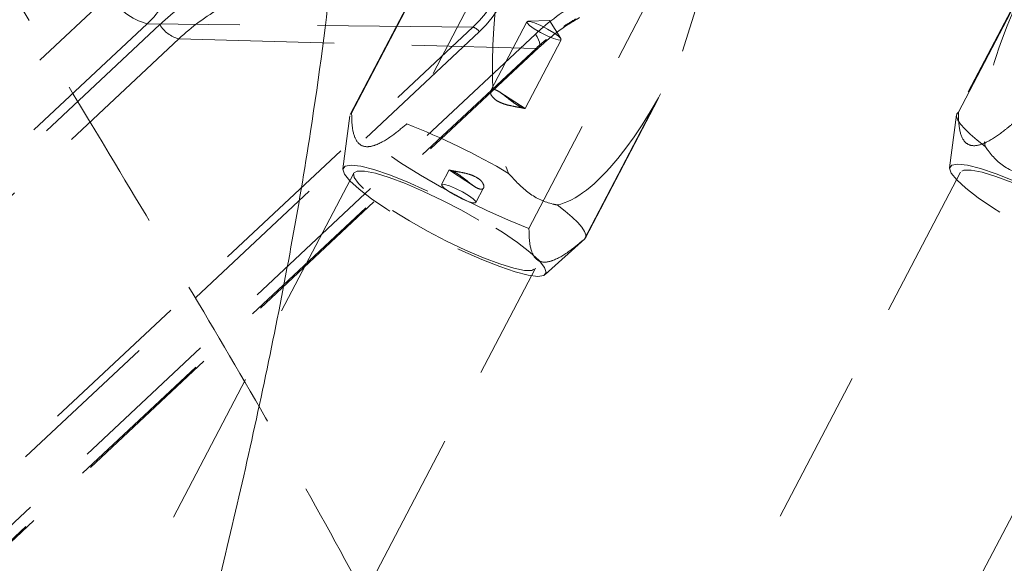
# Model space of a CAD drawing. Header units: millimetres. Extents: x 127 to 4201, y 49 to 2729.
# Tile 76 of 102: x 1538 to 1618, y 2007 to 2051. Entities that reach past the tile are written whole.
import ezdxf

# ---------------------------------------------------------------- set-up
doc = ezdxf.new("R2010")
doc.units = ezdxf.units.MM
doc.header["$LTSCALE"] = 10
doc.linetypes.add('HIDDEN', pattern=[1.905, 1.27, -0.635])

msp = doc.modelspace()

# ---------------------------------------------------------------- linework, layer by layer
at = {"color": 7, "linetype": 'HIDDEN', "lineweight": 0}
for p, q in [((1578.141, 2069.362), (1564.71, 2043.7)), ((1564.835, 2043.831), (1578.026, 2069.036)), ((1592.519, 2059.6), (1579.328, 2034.395)), ((1614.42, 2043.914), (1622.476, 2059.305)), ((1577.389, 2058.327), (1569.334, 2042.936)), ((1594.417, 2057.028), (1591.882, 2048.891)), ((1621.121, 2056.824), (1614.296, 2043.783)), ((1428.156, 1943.955), (1545.017, 2053.458)), ((1579.148, 2051.294), (1576.201, 2045.663)), ((1580.991, 2051.391), (1579.24, 2051.33)), ((1581.939, 2049.918), (1580.991, 2051.391)), ((1549.154, 2051.054), (1429.166, 1938.62)), ((1548.128, 2051.129), (1431.267, 1941.626)), ((1457.389, 1940.885), (1574.744, 2050.851)), ((1575.262, 2050.463), (1457.908, 1940.497)), ((1574.744, 2050.851), (1548.128, 2051.129)), ((1430.722, 1937.455), (1550.709, 2049.889)), ((1459.809, 1937.794), (1579.85, 2050.277)), ((1550.709, 2049.889), (1579.905, 2049.113)), ((1579.013, 2044.188), (1581.961, 2049.822)), ((1579.905, 2049.113), (1459.864, 1936.629)), ((1460.085, 1936.699), (1580.125, 2049.183)), ((1583.827, 2033.5), (1591.882, 2048.891)), ((1583.951, 2033.63), (1590.776, 2046.671)), ((1579.007, 2044.196), (1576.95, 2045.535)), ((1564.677, 2043.591), (1564.12, 2039.265)), ((1614.262, 2043.674), (1613.706, 2039.348)), ((1572.808, 2039.18), (1572.181, 2037.981)), ((1572.826, 2039.161), (1574.865, 2037.834)), ((1565, 2038.913), (1233.709, 1405.905)), ((1614.585, 2038.996), (1283.294, 1405.988)), ((1574.994, 2036.509), (1575.619, 2037.704)), ((1580.643, 2030.617), (1583.881, 2033.541)), ((1248.562, 1398.132), (1579.853, 2031.14)), ((1298.147, 1398.214), (1629.438, 2031.223))]:
    msp.add_line(p, q, dxfattribs=at)
at = {"color": 7, "linetype": 'HIDDEN', "lineweight": 0, "flags": 128}
for points in [[(1579.752, 2050.717), (1580.257, 2050.416), (1580.808, 2050.136), (1581.32, 2049.92), (1581.716, 2049.802), (1581.935, 2049.798), (1581.944, 2049.91), (1581.741, 2050.121), (1581.358, 2050.398), (1580.852, 2050.699), (1580.301, 2050.979), (1579.789, 2051.195), (1579.393, 2051.314), (1579.174, 2051.317), (1579.166, 2051.205), (1579.368, 2050.995), (1579.752, 2050.717)], [(1579.85, 2050.277), (1579.996, 2050.047), (1580.108, 2049.827), (1580.18, 2049.624), (1580.209, 2049.446), (1580.195, 2049.302), (1580.138, 2049.195), (1580.04, 2049.131), (1579.905, 2049.113)], [(1616.613, 2041.099), (1615.953, 2041.613), (1615.392, 2042.092), (1614.938, 2042.529), (1614.596, 2042.918), (1614.372, 2043.255), (1614.267, 2043.536), (1614.283, 2043.756), (1614.42, 2043.914)], [(1579.328, 2034.395), (1577.664, 2035.066), (1575.878, 2035.868), (1574.035, 2036.773), (1572.204, 2037.747), (1570.45, 2038.754), (1568.838, 2039.759), (1567.427, 2040.723), (1566.268, 2041.612), (1565.404, 2042.393), (1564.866, 2043.038), (1564.674, 2043.523), (1564.835, 2043.831)], [(1577.152, 2034.086), (1578.395, 2033.236), (1579.408, 2032.455), (1580.152, 2031.772), (1580.6, 2031.215), (1580.734, 2030.804), (1580.549, 2030.556), (1580.051, 2030.479), (1579.26, 2030.577), (1578.207, 2030.846), (1576.932, 2031.276), (1575.483, 2031.85), (1573.917, 2032.545), (1572.294, 2033.337), (1570.676, 2034.193), (1569.125, 2035.081), (1567.701, 2035.967), (1566.458, 2036.817), (1565.445, 2037.598), (1564.7, 2038.281), (1564.252, 2038.838), (1564.119, 2039.249), (1564.304, 2039.497), (1564.802, 2039.574), (1565.592, 2039.476), (1566.646, 2039.207), (1567.921, 2038.777), (1569.37, 2038.204), (1570.936, 2037.508), (1572.559, 2036.716), (1574.177, 2035.86), (1575.728, 2034.972), (1577.152, 2034.086)], [(1568.186, 2035.871), (1569.554, 2035.022), (1571.047, 2034.174), (1572.6, 2033.363), (1574.146, 2032.625), (1575.616, 2031.991), (1576.948, 2031.491), (1578.081, 2031.145), (1578.968, 2030.968), (1579.568, 2030.969), (1579.856, 2031.147), (1579.82, 2031.495), (1579.461, 2031.997), (1578.794, 2032.632), (1577.849, 2033.371), (1576.666, 2034.183), (1575.299, 2035.031), (1573.806, 2035.879), (1572.253, 2036.69), (1570.707, 2037.429), (1569.236, 2038.062), (1567.905, 2038.563), (1566.772, 2038.909), (1565.885, 2039.085), (1565.285, 2039.084), (1564.996, 2038.906), (1565.033, 2038.558), (1565.392, 2038.056), (1566.059, 2037.421), (1567.004, 2036.682), (1568.186, 2035.871)], [(1617.286, 2036.05), (1616.044, 2036.9), (1615.03, 2037.681), (1614.286, 2038.363), (1613.838, 2038.921), (1613.704, 2039.332), (1613.89, 2039.58), (1614.387, 2039.657), (1615.178, 2039.559), (1616.231, 2039.29), (1617.506, 2038.86), (1618.955, 2038.286), (1620.521, 2037.59), (1622.144, 2036.799), (1623.763, 2035.943), (1625.314, 2035.055), (1626.738, 2034.169), (1627.98, 2033.319), (1628.993, 2032.538), (1629.738, 2031.855), (1630.186, 2031.298), (1630.319, 2030.887), (1630.134, 2030.639), (1629.636, 2030.562), (1628.846, 2030.66), (1627.792, 2030.929), (1626.517, 2031.359), (1625.069, 2031.932), (1623.502, 2032.628), (1621.879, 2033.419), (1620.261, 2034.276), (1618.71, 2035.164), (1617.286, 2036.05)], [(1626.252, 2034.265), (1624.884, 2035.114), (1623.391, 2035.962), (1621.838, 2036.773), (1620.292, 2037.511), (1618.822, 2038.145), (1617.491, 2038.645), (1616.357, 2038.991), (1615.471, 2039.168), (1614.87, 2039.167), (1614.582, 2038.989), (1614.618, 2038.641), (1614.977, 2038.139), (1615.644, 2037.504), (1616.59, 2036.765), (1617.772, 2035.953), (1619.139, 2035.105), (1620.632, 2034.257), (1622.186, 2033.446), (1623.731, 2032.707), (1625.202, 2032.074), (1626.533, 2031.573), (1627.667, 2031.227), (1628.553, 2031.051), (1629.153, 2031.052), (1629.442, 2031.23), (1629.406, 2031.578), (1629.046, 2032.08), (1628.379, 2032.715), (1627.434, 2033.454), (1626.252, 2034.265)], [(1572.784, 2037.405), (1572.401, 2037.682), (1572.199, 2037.893), (1572.207, 2038.005), (1572.426, 2038.001), (1572.822, 2037.883), (1573.334, 2037.667), (1573.885, 2037.387), (1574.391, 2037.085), (1574.774, 2036.808), (1574.977, 2036.598), (1574.968, 2036.486), (1574.749, 2036.489), (1574.353, 2036.608), (1573.841, 2036.824), (1573.29, 2037.104), (1572.784, 2037.405)], [(1581.634, 2036.315), (1582.294, 2035.8), (1582.855, 2035.321), (1583.309, 2034.885), (1583.651, 2034.495), (1583.875, 2034.158), (1583.98, 2033.878), (1583.964, 2033.657), (1583.827, 2033.5)]]:
    msp.add_lwpolyline(points, dxfattribs=at)
at = {"color": 7, "linetype": 'HIDDEN', "lineweight": 0}
for centre, radius, start, end in [((1562.445, 2036.924), 19.398, 119.42251, 133.24768), ((1549.462, 2056.152), 5.197, 211.22081, 255.13115), ((1592.55, 2036.776), 18.536, 119.39824, 133.24769), ((1563.12, 2036.694), 18.115, 119.55788, 133.24579), ((1591.447, 2036.981), 16.737, 119.61576, 123.68642), ((1551.376, 2052.401), 2.598, 211.22122, 255.13108), ((1574.522, 2050.014), 0.866, 31.21975, 75.1322), ((1592.139, 2036.059), 17.89, 129.54401, 133.14347), ((1548.173, 1988.65), 58.264, 59.59042, 68.70397)]:
    msp.add_arc(centre, radius, start, end, dxfattribs=at)
for centre, major_axis, ratio, start_param, end_param in [((1542.696, 2058.894), (0.03, 10), 0.862941, 3.826011, 5.099875), ((1569.53, 2058.616), (-0.004, 10.5), 0.866204, 3.823023, 5.096888), ((1569.28, 2058.616), (-0.01, 10), 0.866747, 3.82251, 5.096375), ((1637.876, 2065.421), (20.073, 26.337), 0.285503, 2.013933, 2.910298), ((1588.29, 2065.338), (8.137, 28.999), 0.301642, 1.898531, 2.794896), ((1588.29, 2065.338), (8.137, 28.999), 0.301642, 3.299868, 4.196233)]:
    msp.add_ellipse(centre, major_axis=major_axis, ratio=ratio, start_param=start_param, end_param=end_param, dxfattribs=at)
at = {"color": 7, "linetype": 'Continuous', "lineweight": 15}
for points, knots in [([(1705.356, 1945.961), (1705.178, 1946.314), (1704.831, 1947.003), (1704.5, 1948.093), (1704.307, 1949.213), (1704.241, 1950.366), (1704.273, 1951.554), (1704.371, 1952.772), (1704.506, 1954.023), (1704.635, 1955.293), (1704.743, 1956.489), (1704.764, 1957.827), (1704.686, 1959.59), (1704.597, 1962.288), (1704.453, 1965.885), (1704.283, 1970.271), (1704.101, 1974.746), (1703.927, 1978.764), (1703.768, 1982.202), (1703.607, 1985.464), (1703.385, 1989.594), (1703.069, 1994.864), (1702.619, 2001.268), (1702.034, 2008.218), (1701.195, 2016.491), (1699.975, 2026.128), (1698.168, 2037.19), (1696.147, 2046.834), (1694.204, 2054.521), (1692.725, 2059.746), (1691.436, 2063.908), (1690.433, 2066.936), (1689.707, 2069.028), (1689.103, 2070.721), (1688.389, 2072.662), (1687.412, 2075.216), (1686.171, 2078.306), (1684.361, 2082.573), (1681.875, 2088.025), (1678.53, 2094.747), (1674.899, 2101.442), (1671.057, 2108.026), (1667.149, 2114.319), (1663.075, 2120.506), (1659.11, 2126.227), (1655.513, 2131.208), (1652.342, 2135.457), (1649.634, 2138.989), (1647.394, 2141.853), (1645.296, 2144.493), (1643.048, 2147.279), (1640.282, 2150.649), (1636.925, 2154.657), (1633.207, 2158.999), (1629.165, 2163.617), (1624.884, 2168.41), (1620.239, 2173.506), (1615.507, 2178.597), (1611.016, 2183.349), (1606.937, 2187.606), (1603.319, 2191.341), (1600.171, 2194.564), (1597.612, 2197.166), (1595.398, 2199.406), (1593.287, 2201.534), (1590.914, 2203.915), (1588.282, 2206.552), (1585.498, 2209.306), (1582.948, 2211.901), (1581.284, 2213.425), (1580.592, 2214.09), (1580.527, 2214.152)], [0, 0, 0, 0, 0.024579, 0.048092, 0.069846, 0.089295, 0.106079, 0.120065, 0.131286, 0.13989, 0.146152, 0.14862, 0.154313, 0.161331, 0.172403, 0.185123, 0.19899, 0.210722, 0.219541, 0.228451, 0.238703, 0.255, 0.273765, 0.293901, 0.315095, 0.345566, 0.377998, 0.412379, 0.43122, 0.446958, 0.459582, 0.469077, 0.474669, 0.478811, 0.48469, 0.492632, 0.502545, 0.513575, 0.53281, 0.554425, 0.578494, 0.59858, 0.62019, 0.642336, 0.662365, 0.680083, 0.695178, 0.70794, 0.718331, 0.726417, 0.736912, 0.74908, 0.763858, 0.781806, 0.798166, 0.816541, 0.836957, 0.85733, 0.876158, 0.893018, 0.907881, 0.920726, 0.93163, 0.939157, 0.947721, 0.957325, 0.967971, 0.97966, 0.99089, 0.999147, 1, 1, 1, 1]), ([(1536.34, 2202.76), (1536.404, 2202.599), (1538.651, 2196.932), (1542.979, 2185.703), (1548.916, 2168.876), (1553.803, 2153.083), (1557.646, 2138.363), (1560.549, 2124.791), (1562.771, 2111.052), (1564.231, 2097.253), (1564.784, 2083.427), (1564.463, 2069.645), (1563.374, 2055.913), (1561.331, 2040.495), (1558.174, 2023.468), (1553.912, 2004.881), (1548.721, 1984.99), (1542.738, 1963.77), (1534.031, 1933.589), (1525.727, 1903.249), (1517.317, 1872.94), (1510.782, 1850.284), (1503.82, 1827.8), (1496.705, 1806.948), (1489.406, 1787.753), (1481.947, 1770.248), (1475.59, 1756.475), (1471.444, 1748.751), (1470.267, 1746.558)], [0, 0, 0, 0, 0.001101, 0.038885, 0.076673, 0.114437, 0.143472, 0.172553, 0.201613, 0.23062, 0.259216, 0.287879, 0.316563, 0.345189, 0.385145, 0.425134, 0.465118, 0.514736, 0.564356, 0.663587, 0.713246, 0.762916, 0.812566, 0.862197, 0.902718, 0.943311, 0.983906, 1, 1, 1, 1]), ([(1583.753, 2196.639), (1584.424, 2194.035), (1586.388, 2186.418), (1589.939, 2173.686), (1594.51, 2158.408), (1599.216, 2144.073), (1603.999, 2130.701), (1608.801, 2118.284), (1614.06, 2105.709), (1619.826, 2092.963), (1626.142, 2080.03), (1633.045, 2066.939), (1640.488, 2053.716), (1648.361, 2040.344), (1656.554, 2026.855), (1664.352, 2014.241), (1671.422, 2002.873), (1675.683, 1995.988), (1677.703, 1992.724)], [0, 0, 0, 0, 0.03666, 0.107253, 0.178126, 0.24957, 0.306385, 0.364092, 0.423026, 0.483583, 0.546213, 0.611397, 0.679218, 0.749145, 0.820482, 0.892476, 0.949026, 1, 1, 1, 1]), ([(1725.954, 1459.466), (1722.481, 1463.864), (1715.594, 1472.587), (1704.83, 1486.046), (1693.807, 1499.682), (1682.461, 1513.548), (1671.58, 1526.681), (1661.243, 1539.012), (1651.54, 1550.465), (1641.573, 1562.106), (1631.325, 1573.946), (1620.783, 1585.995), (1609.929, 1598.264), (1598.748, 1610.766), (1587.226, 1623.51), (1575.346, 1636.507), (1563.168, 1649.689), (1550.683, 1663.061), (1537.88, 1676.631), (1524.696, 1690.477), (1510.186, 1705.586), (1494.266, 1722.028), (1476.863, 1739.862), (1458.855, 1758.195), (1440.224, 1777.056), (1420.95, 1796.473), (1401.037, 1816.478), (1383.945, 1833.54), (1370.057, 1847.648), (1359.577, 1858.571), (1349.343, 1869.638), (1339.486, 1880.846), (1330.132, 1892.192), (1322.017, 1902.876), (1315.114, 1912.84), (1309.337, 1922.032), (1304.162, 1931.301), (1299.649, 1940.647), (1295.882, 1950.061), (1292.598, 1960.221), (1289.882, 1971.124), (1287.786, 1982.73), (1286.34, 1994.341), (1285.404, 2005.938), (1284.841, 2017.505), (1284.516, 2029.023), (1284.265, 2041.887), (1283.934, 2056.013), (1283.165, 2071.37), (1281.594, 2086.536), (1279.129, 2102.37), (1275.619, 2118.872), (1272.34, 2131.859), (1270.103, 2139.023), (1269.653, 2140.465)], [0, 0, 0, 0, 0.0302644, 0.0600271, 0.0892495, 0.1179021, 0.145967, 0.167603, 0.1888777, 0.209803, 0.2303979, 0.2506907, 0.2707189, 0.2905302, 0.3101835, 0.3297485, 0.3493062, 0.3685964, 0.3880706, 0.4078501, 0.4280332, 0.4528688, 0.4784654, 0.5048723, 0.5321211, 0.5602368, 0.5892486, 0.6191601, 0.6347389, 0.6503386, 0.6658633, 0.681227, 0.6963592, 0.7112108, 0.7226704, 0.7339518, 0.74508, 0.756101, 0.7670844, 0.7781106, 0.7917045, 0.8055064, 0.8195276, 0.8337438, 0.8481045, 0.8625403, 0.8769708, 0.896646, 0.9159309, 0.9346693, 0.9529008, 0.9740688, 0.9947819, 1, 1, 1, 1])]:
    msp.add_open_spline(points, degree=3, knots=knots, dxfattribs=at)
at = {"color": 7, "linetype": 'HIDDEN', "lineweight": 0}
for points, knots in [([(1179.117, 1459.466), (1187.831, 1463.864), (1205.115, 1472.587), (1230.637, 1486.046), (1255.52, 1499.682), (1279.685, 1513.548), (1301.443, 1526.681), (1320.868, 1539.012), (1338.07, 1550.465), (1354.673, 1562.106), (1370.643, 1573.946), (1385.947, 1585.995), (1400.548, 1598.264), (1414.413, 1610.766), (1427.506, 1623.51), (1439.793, 1636.507), (1451.167, 1649.689), (1461.614, 1663.061), (1471.12, 1676.631), (1479.883, 1690.477), (1488.622, 1705.586), (1497.364, 1722.028), (1506.234, 1739.862), (1515.004, 1758.195), (1523.933, 1777.056), (1533.289, 1796.473), (1543.3, 1816.478), (1552.454, 1833.54), (1560.017, 1847.648), (1565.668, 1858.571), (1571.038, 1869.638), (1575.956, 1880.846), (1580.255, 1892.192), (1583.523, 1902.876), (1585.799, 1912.84), (1587.205, 1922.032), (1587.849, 1931.301), (1587.65, 1940.647), (1586.505, 1950.061), (1584.318, 1960.221), (1580.982, 1971.124), (1576.448, 1982.73), (1571.102, 1994.341), (1565.117, 2005.938), (1558.663, 2017.505), (1551.912, 2029.023), (1544.185, 2041.887), (1535.688, 2056.013), (1526.833, 2071.37), (1518.932, 2086.536), (1511.555, 2102.37), (1504.823, 2118.872), (1499.438, 2133.83), (1496.707, 2142.969), (1495.687, 2146.384)], [0, 0, 0, 0, 0.03005, 0.059601, 0.088617, 0.117066, 0.144932, 0.166414, 0.187538, 0.208315, 0.228764, 0.248913, 0.268799, 0.28847, 0.307984, 0.32741, 0.346829, 0.365983, 0.385319, 0.404958, 0.424998, 0.449657, 0.475072, 0.501292, 0.528348, 0.556264, 0.58507, 0.614769, 0.630238, 0.645727, 0.661141, 0.676396, 0.691421, 0.706167, 0.717546, 0.728747, 0.739796, 0.750739, 0.761645, 0.772593, 0.78609, 0.799794, 0.813716, 0.827831, 0.84209, 0.856424, 0.870752, 0.890288, 0.909436, 0.928041, 0.946143, 0.967161, 0.987728, 1, 1, 1, 1]), ([(1580.125, 2049.183), (1580.413, 2049.441), (1581.266, 2050.209), (1582.392, 2051.013), (1583.243, 2051.505), (1583.456, 2051.628)], [0, 0, 0, 0, 0.275832, 0.818563, 1, 1, 1, 1]), ([(1577.679, 2044.462), (1577.854, 2044.424), (1578.204, 2044.347), (1578.64, 2044.276), (1578.924, 2044.22), (1579.037, 2044.187), (1579, 2044.189), (1578.91, 2044.216), (1578.779, 2044.264), (1578.521, 2044.385), (1578.135, 2044.632), (1577.734, 2044.938), (1577.331, 2045.264), (1576.933, 2045.559), (1576.583, 2045.747), (1576.326, 2045.783), (1576.182, 2045.682), (1576.16, 2045.472), (1576.29, 2045.186), (1576.512, 2044.971), (1576.782, 2044.787), (1577.095, 2044.63), (1577.454, 2044.518), (1577.648, 2044.47), (1577.679, 2044.462)], [0, 0, 0, 0, 0.054341, 0.108777, 0.160484, 0.209617, 0.260245, 0.279178, 0.304598, 0.359984, 0.411732, 0.46017, 0.510692, 0.565353, 0.620121, 0.671031, 0.720143, 0.7715, 0.826378, 0.880871, 0.889538, 0.939945, 0.99024, 1, 1, 1, 1]), ([(1614.42, 2043.914), (1614.428, 2043.524), (1614.445, 2042.659), (1614.705, 2041.688), (1615.254, 2041.172), (1615.99, 2041.121), (1617.036, 2041.563), (1618.052, 2042.285), (1618.708, 2042.84), (1618.919, 2043.018)], [0, 0, 0, 0, 0.1565885, 0.3474493, 0.4645646, 0.5818395, 0.7264831, 0.9118981, 1, 1, 1, 1]), ([(1564.835, 2043.831), (1564.837, 2043.61), (1564.843, 2042.923), (1564.983, 2041.971), (1565.413, 2041.236), (1566.058, 2041.012), (1566.993, 2041.233), (1568.123, 2041.926), (1568.958, 2042.622), (1569.334, 2042.936)], [0, 0, 0, 0, 0.088101, 0.273518, 0.418159, 0.535433, 0.65255, 0.84341, 1, 1, 1, 1]), ([(1620.582, 2038.515), (1619.844, 2038.721), (1618.367, 2039.133), (1617.174, 2040.273), (1616.688, 2040.989), (1616.613, 2041.099)], [0, 0, 0, 0, 0.457638, 0.91657, 1, 1, 1, 1]), ([(1575.627, 2037.936), (1575.636, 2037.854), (1575.655, 2037.69), (1575.497, 2037.581), (1575.239, 2037.62), (1574.911, 2037.793), (1574.619, 2038.005), (1574.307, 2038.248), (1573.977, 2038.515), (1573.568, 2038.815), (1573.213, 2039.025), (1572.945, 2039.141), (1572.792, 2039.183), (1572.805, 2039.169), (1573.005, 2039.122), (1573.353, 2039.061), (1573.802, 2038.982), (1574.319, 2038.868), (1574.837, 2038.692), (1575.254, 2038.451), (1575.527, 2038.179), (1575.594, 2038.016), (1575.627, 2037.936)], [0, 0, 0, 0, 0.054343, 0.108785, 0.160499, 0.209634, 0.260269, 0.279202, 0.331856, 0.384645, 0.434235, 0.483025, 0.535605, 0.591064, 0.644176, 0.693737, 0.743479, 0.796603, 0.852074, 0.904544, 0.953143, 1, 1, 1, 1]), ([(1577.665, 2038.899), (1578.202, 2038.309), (1579.277, 2037.129), (1580.736, 2036.497), (1581.514, 2036.339), (1581.634, 2036.315)], [0, 0, 0, 0, 0.457635, 0.91657, 1, 1, 1, 1]), ([(1583.827, 2033.5), (1583.451, 2033.186), (1582.616, 2032.49), (1581.486, 2031.797), (1580.551, 2031.576), (1579.906, 2031.8), (1579.475, 2032.535), (1579.336, 2033.487), (1579.33, 2034.174), (1579.328, 2034.395)], [0, 0, 0, 0, 0.15659, 0.347449, 0.464564, 0.581842, 0.726483, 0.911899, 1, 1, 1, 1])]:
    msp.add_open_spline(points, degree=3, knots=knots, dxfattribs=at)

doc.saveas('drawing.dxf')
